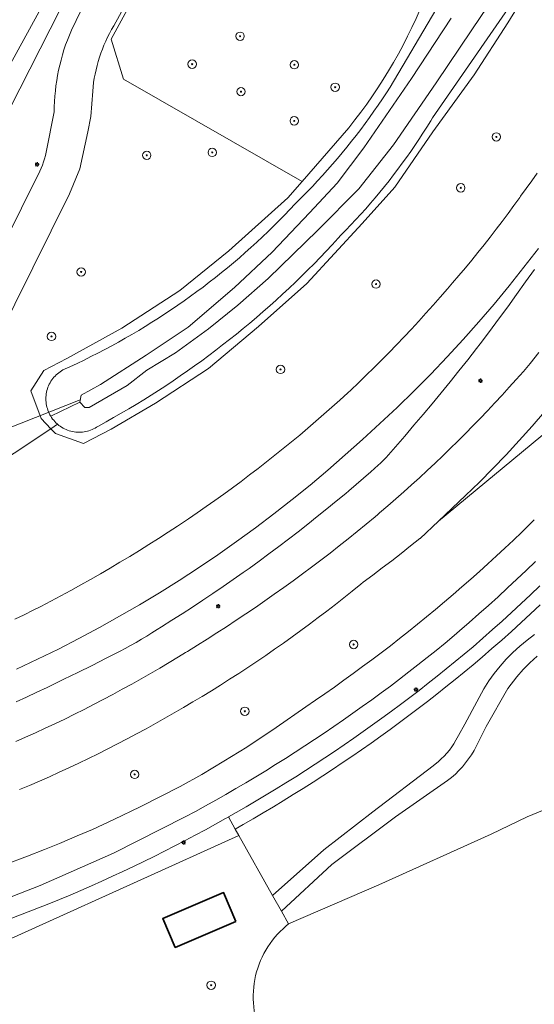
# Model space of a CAD drawing. Header units: metres. Extents: x 152610 to 160096, y 456114 to 462495.
# Tile 173 of 256: x 156664 to 156713, y 459482 to 459576. Entities that reach past the tile are written whole.
import ezdxf

# ---------------------------------------------------------------- set-up
doc = ezdxf.new("R2010")
doc.units = ezdxf.units.M
doc.header["$LTSCALE"] = 0.5
doc.layers.get('0').update_dxf_attribs({"linetype": 'CONTINUOUS'})
for name, color, linetype, lineweight in [('B-PV-GK-BESCHOEIING-G', 251, 'GK-BESCHOEIING-SO', 18), ('B-PV-GR-BEPLANTING_CULTUUR_HEESTERS-GV', 251, 'CONTINUOUS', 18), ('B-PV-GR-BOOM-S', 251, 'CONTINUOUS', 25), ('B-PV-GR-HAAG-GV', 251, 'CONTINUOUS', 13), ('B-PV-IE-MEUBILAIR-S', 251, 'CONTINUOUS', 25), ('B-PV-IE-TERREINAFSCHEIDING_KUNSTMATIG_HEKWERK-G', 251, 'IE-TERREINAFSCHEIDING_KUNSTMATIG-SO', 18), ('B-PV-KW-KUNSTWERK_DUIKER-G', 251, 'CONTINUOUS', 18), ('B-PV-OG-BEBOUWING-GV', 6, 'CONTINUOUS', 35), ('B-PV-OG-TERREIN_BEGROEID-GV', 251, 'CONTINUOUS', 18), ('B-PV-OG-TERREIN_OEVER-GV', 251, 'CONTINUOUS', 18), ('B-PV-OG-WATER_SLOOT-GV', 251, 'CONTINUOUS', 18), ('B-PV-OG-WEG-GV', 251, 'CONTINUOUS', 18), ('B-PV-VH-GESLOTENVERHARDING_ASFALT-GV', 251, 'CONTINUOUS', 18), ('B-PV-VH-ONVERHARD_ZAND-GV', 251, 'CONTINUOUS', 18), ('B-PV-VH-OPENVERHARDING_TEGEL-GV', 251, 'CONTINUOUS', 18)]:
    doc.layers.add(name, color=color, linetype=linetype, lineweight=lineweight)
doc.styles.add('NLCS-ISO', font='NLCS-ISO.ttf')
doc.linetypes.add('GK-BESCHOEIING-SO', pattern='A,18,-3,[1,NLCS.SHX,S=0.6,R=0,X=0,Y=0],-3', length=24)
doc.linetypes.add('IE-TERREINAFSCHEIDING_KUNSTMATIG-SO', pattern='A,4,[82,NLCS.SHX,S=0.75,R=90,X=0,Y=0],4,-2', length=10)

# ---------------------------------------------------------------- blocks, each defined once
blk = doc.blocks.new('SIE-MEUBILAIR_PAAL_LICHTMAST-SO')
for points in [[(-0.62, 0), (-1, 0)], [(-0.71, 0.71), (-0.44, 0.44)], [(0, 1), (0, 0.62)], [(0.44, 0.44), (0.71, 0.71)], [(1, 0), (0.62, 0)], [(-0.71, -0.71), (-0.44, -0.44)], [(0, -0.62), (0, -1)], [(0.44, -0.44), (0.71, -0.71)]]:
    blk.add_lwpolyline(points)
blk.add_circle((0, 0), 0.5)
blk = doc.blocks.new('SGR-BOOM_GBKN-SO')
at = {"linetype": 'ByBlock', "lineweight": 18}
h = blk.add_hatch(color=0, dxfattribs=at)
h.dxf.hatch_style = 1
edge = h.paths.add_edge_path()
edge.add_arc((0, 0), 0.25, 0, 360)
at = {"color": 0, "linetype": 'ByBlock', "lineweight": 18}
for radius in [2, 0.25]:
    blk.add_circle((0, 0), radius, dxfattribs=at)
at = {"color": 0, "linetype": 'ByBlock', "lineweight": 18, "style": 'NLCS-ISO'}
blk.add_attdef('SOORT', (2.5, 0), '', height=1.5, dxfattribs=at)

msp = doc.modelspace()

# ---------------------------------------------------------------- linework, layer by layer
at = {"layer": 'B-PV-GK-BESCHOEIING-G', "flags": 128}
msp.add_lwpolyline([(156888.276, 459480.51), (156878.931, 459484.611), (156862.363, 459491.874), (156861.428, 459493.841), (156860.384, 459495.48), (156859.012, 459497.364), (156858.216, 459498.211), (156857.229, 459499.138), (156856.27, 459499.765), (156855.775, 459500), (156845.894, 459504.253), (156817.992, 459515.349), (156815.555, 459516.216), (156815.377, 459516.251), (156815.07, 459516.299), (156814.761, 459516.331), (156814.45, 459516.347), (156814.139, 459516.347), (156813.828, 459516.331), (156813.518, 459516.3), (156813.211, 459516.252), (156812.906, 459516.189), (156812.605, 459516.11), (156812.309, 459516.015), (156812.018, 459515.906), (156811.732, 459515.782), (156811.454, 459515.643), (156811.183, 459515.49), (156810.92, 459515.324), (156810.666, 459515.144), (156810.422, 459514.951), (156810.188, 459514.747), (156809.964, 459514.53), (156803.199, 459500), (156799.554, 459492.178), (156796.588, 459485.687), (156782.191, 459477.527), (156781.147, 459479.439), (156761.395, 459468.476), (156762.439, 459466.618), (156755.5, 459462.744), (156742.579, 459455.298), (156740.051, 459459.861), (156726.61, 459452.496), (156729.22, 459447.743), (156720.752, 459443.044), (156715.536, 459439.229), (156714.58, 459438.542), (156714.323, 459438.398), (156714.058, 459438.267), (156713.786, 459438.151), (156713.509, 459438.05), (156713.226, 459437.964), (156712.94, 459437.894), (156712.649, 459437.839), (156712.357, 459437.8), (156712.062, 459437.777), (156711.767, 459437.769), (156711.472, 459437.778), (156711.178, 459437.803), (156710.885, 459437.843), (156710.595, 459437.899), (156710.309, 459437.971), (156710.027, 459438.058), (156709.75, 459438.161), (156709.478, 459438.278), (156709.214, 459438.41), (156708.957, 459438.556), (156708.709, 459438.715), (156708.469, 459438.888), (156708.24, 459439.073), (156708.02, 459439.271), (156707.812, 459439.48), (156707.615, 459439.7), (156707.43, 459439.93), (156707.259, 459440.17), (156707.19, 459440.275), (156700.828, 459453.357), (156695.962, 459462.755), (156686.865, 459480.077), (156686.753, 459480.435), (156686.656, 459480.797), (156686.575, 459481.163), (156686.51, 459481.533), (156686.46, 459481.904), (156686.427, 459482.278), (156686.409, 459482.652), (156686.407, 459483.027), (156686.422, 459483.402), (156686.452, 459483.776), (156686.498, 459484.148), (156686.56, 459484.518), (156686.638, 459484.885), (156686.731, 459485.248), (156686.84, 459485.607), (156686.964, 459485.961), (156687.103, 459486.309), (156687.256, 459486.651), (156687.424, 459486.986), (156687.606, 459487.314), (156687.803, 459487.634), (156688.012, 459487.945), (156688.235, 459488.246), (156688.47, 459488.538), (156688.717, 459488.82), (156688.976, 459489.091), (156689.247, 459489.35), (156689.528, 459489.598), (156689.779, 459489.802), (156698.387, 459493.543), (156709.099, 459498.357), (156712.521, 459500), (156721.39, 459503.658), (156722.47, 459504.374), (156736.56, 459515.155), (156760.691, 459532.7), (156774.561, 459542.718), (156776.281, 459543.288), (156777.707, 459543.513), (156780.077, 459543.331), (156781.502, 459542.884), (156781.527, 459542.879), (156781.831, 459542.809), (156782.134, 459542.731), (156782.434, 459542.645), (156782.732, 459542.552), (156783.028, 459542.451), (156783.321, 459542.342), (156783.611, 459542.226), (156877.333, 459505.092), (156883.582, 459502.616), (156885.438, 459501.88), (156890.814, 459500), (156898.725, 459496.942), (156900.596, 459492.624), (156904.741, 459491.125), (156918.71, 459485.788), (156926.554, 459482.88), (156930.771, 459473.924), (156931.325, 459473.718), (156978.773, 459452.395), (156980.241, 459451.759), (156976.047, 459441.998), (156955.671, 459451.168), (156928.955, 459462.602), (156917.556, 459467.691), (156912.805, 459469.766), (156898.969, 459475.632), (156893.61, 459478.136)], close=True, dxfattribs=at)
at = {"layer": 'B-PV-GR-BEPLANTING_CULTUUR_HEESTERS-GV', "flags": 128}
for points in [[(156703.046, 459578.684), (156695.342, 459582.796), (156691.682, 459584.806), (156685.718, 459588.068), (156685.218, 459587.294), (156685.066, 459587.377), (156683.197, 459584.856), (156679.097, 459585.53), (156672.851, 459574.088), (156674.033, 459570.276)], [(156674.033, 459570.276), (156691.056, 459560.532), (156695.51, 459565.653)]]:
    msp.add_lwpolyline(points, dxfattribs=at)
at = {"layer": 'B-PV-GR-BEPLANTING_CULTUUR_HEESTERS-GV'}
msp.add_lwpolyline([(156695.51, 459565.653, 0.0764), (156703.046, 459578.684)], format="xyb", dxfattribs=at)
at = {"layer": 'B-PV-GR-HAAG-GV', "flags": 128}
msp.add_lwpolyline([(156713.744, 459522.003), (156712.849, 459521.159), (156711.949, 459520.321), (156711.044, 459519.488), (156710.133, 459518.662), (156709.217, 459517.842), (156708.296, 459517.027), (156707.369, 459516.219), (156706.523, 459515.51), (156705.672, 459514.807), (156704.815, 459514.111), (156703.954, 459513.42), (156703.087, 459512.736), (156702.216, 459512.058), (156701.34, 459511.387), (156700.459, 459510.722), (156699.573, 459510.063), (156698.682, 459509.411), (156697.787, 459508.765), (156696.887, 459508.125), (156695.983, 459507.492), (156695.073, 459506.866), (156694.16, 459506.247), (156693.242, 459505.634), (156692.319, 459505.027), (156691.392, 459504.428), (156690.461, 459503.835), (156689.525, 459503.249), (156688.586, 459502.67), (156687.642, 459502.097), (156686.694, 459501.531), (156685.742, 459500.973), (156684.786, 459500.421), (156684.046, 459500), (156684.694, 459498.847), (156685.444, 459499.273), (156686.407, 459499.83), (156687.368, 459500.393), (156688.324, 459500.964), (156689.276, 459501.542), (156690.223, 459502.125), (156691.167, 459502.717), (156692.106, 459503.315), (156693.041, 459503.919), (156693.973, 459504.531), (156694.898, 459505.15), (156695.819, 459505.774), (156696.737, 459506.405), (156697.65, 459507.044), (156698.557, 459507.69), (156699.46, 459508.341), (156700.358, 459508.999), (156701.252, 459509.663), (156702.141, 459510.334), (156703.024, 459511.011), (156703.903, 459511.695), (156704.778, 459512.385), (156705.646, 459513.082), (156706.51, 459513.784), (156707.369, 459514.493), (156708.228, 459515.213), (156709.169, 459516.033), (156710.096, 459516.854), (156711.018, 459517.679), (156711.936, 459518.511), (156712.848, 459519.35), (156713.753, 459520.194)], dxfattribs=at)
at = {"layer": 'B-PV-IE-TERREINAFSCHEIDING_KUNSTMATIG_HEKWERK-G', "flags": 128}
msp.add_lwpolyline([(156679.097, 459585.53), (156672.851, 459574.088), (156674.033, 459570.276)], dxfattribs=at)
at = {"layer": 'B-PV-KW-KUNSTWERK_DUIKER-G', "flags": 128}
msp.add_lwpolyline([(156637.48, 459526.938), (156669.922, 459539.741)], dxfattribs=at)
at = {"layer": 'B-PV-OG-BEBOUWING-GV', "flags": 128}
msp.add_lwpolyline([(156684.759, 459490.043), (156683.582, 459492.802), (156677.787, 459490.33), (156678.965, 459487.57)], close=True, dxfattribs=at)
at = {"layer": 'B-PV-OG-TERREIN_BEGROEID-GV', "flags": 128}
for points in [[(156673.831, 459588.39), (156662.201, 459565.555)], [(156653.198, 459527.756), (156667.118, 459536.982), (156666.203, 459537.961), (156665.207, 459540.581), (156666.448, 459542.534), (156668.626, 459543.681), (156673.88, 459546.576), (156679.394, 459550.14), (156684.069, 459553.915), (156689.699, 459558.973), (156691.056, 459560.532), (156674.033, 459570.276), (156672.851, 459574.088), (156679.097, 459585.53), (156678.698, 459585.596), (156673.104, 459575.359)], [(156712.767, 459579.077), (156710.67, 459575.635), (156707.464, 459570.695), (156703.539, 459565.253), (156699.909, 459559.999), (156696.792, 459556.541), (156691.526, 459550.807), (156686.924, 459546.715), (156682.158, 459542.726), (156677.105, 459539.424), (156672.862, 459536.951), (156670.211, 459535.58), (156667.554, 459536.516), (156667.118, 459536.982), (156653.198, 459527.756)], [(156712.7, 459579.941), (156703.51, 459566.599), (156703.327, 459566.3), (156702.959, 459565.71), (156702.585, 459565.125), (156702.204, 459564.545), (156701.816, 459563.968), (156701.422, 459563.396), (156701.021, 459562.829), (156700.613, 459562.267), (156700.199, 459561.709), (156699.779, 459561.156), (156699.352, 459560.608), (156698.919, 459560.064), (156698.48, 459559.526), (156698.035, 459558.993), (156697.584, 459558.465), (156697.126, 459557.942), (156696.663, 459557.425), (156696.193, 459556.913), (156695.718, 459556.407), (156695.237, 459555.905), (156694.75, 459555.41), (156694.49, 459555.123), (156693.926, 459554.51), (156693.357, 459553.902), (156692.781, 459553.299), (156692.2, 459552.703), (156691.614, 459552.111), (156691.021, 459551.526), (156690.423, 459550.946), (156689.82, 459550.372), (156689.211, 459549.804), (156688.596, 459549.241), (156687.976, 459548.685), (156687.351, 459548.135), (156686.721, 459547.59), (156686.085, 459547.052), (156685.444, 459546.52), (156684.799, 459545.994), (156684.148, 459545.474), (156683.492, 459544.96), (156682.831, 459544.453), (156682.166, 459543.952), (156681.495, 459543.458), (156680.82, 459542.97), (156680.141, 459542.488), (156679.456, 459542.014), (156678.767, 459541.545), (156678.074, 459541.084), (156677.376, 459540.628), (156676.674, 459540.18), (156675.968, 459539.739), (156675.257, 459539.304), (156674.543, 459538.876), (156673.824, 459538.455), (156673.101, 459538.041), (156672.375, 459537.634), (156671.644, 459537.234), (156671.602, 459537.204), (156671.468, 459537.118), (156671.33, 459537.038), (156671.189, 459536.965), (156671.044, 459536.899), (156670.896, 459536.841), (156670.745, 459536.79), (156670.592, 459536.747), (156670.437, 459536.712), (156670.28, 459536.684), (156670.122, 459536.664), (156669.963, 459536.653), (156669.804, 459536.649), (156669.645, 459536.653), (156669.487, 459536.666), (156669.329, 459536.686), (156669.172, 459536.714), (156669.017, 459536.75), (156668.864, 459536.794), (156668.714, 459536.845), (156668.566, 459536.904), (156668.421, 459536.97), (156668.28, 459537.043), (156668.142, 459537.124), (156668.009, 459537.211), (156667.881, 459537.305), (156667.757, 459537.405), (156667.118, 459536.982), (156667.554, 459536.516), (156670.211, 459535.58), (156672.862, 459536.951), (156677.105, 459539.424), (156682.158, 459542.726), (156686.924, 459546.715), (156691.526, 459550.807), (156696.792, 459556.541), (156699.909, 459559.999), (156703.539, 459565.253), (156707.464, 459570.695), (156710.67, 459575.635), (156712.767, 459579.077)], [(156669.071, 459574.94), (156670.396, 459577.658)], [(156667.118, 459536.982), (156667.757, 459537.405), (156667.715, 459537.441), (156667.598, 459537.549), (156667.487, 459537.663), (156667.382, 459537.783), (156667.282, 459537.907), (156667.19, 459538.037), (156667.103, 459538.17), (156667.074, 459538.222), (156667.024, 459538.308), (156666.951, 459538.45), (156666.886, 459538.596), (156666.828, 459538.744), (156666.778, 459538.895), (156666.736, 459539.048), (156666.701, 459539.204), (156666.674, 459539.361), (156666.655, 459539.519), (156666.643, 459539.678), (156666.64, 459539.837), (156666.645, 459539.996), (156666.658, 459540.155), (156666.679, 459540.313), (156666.707, 459540.469), (156666.744, 459540.624), (156666.788, 459540.777), (156666.84, 459540.928), (156666.899, 459541.076), (156666.966, 459541.22), (156667.04, 459541.361), (156667.121, 459541.498), (156667.208, 459541.631), (156667.303, 459541.76), (156667.403, 459541.883), (156667.51, 459542.001), (156667.622, 459542.114), (156667.74, 459542.221), (156667.863, 459542.322), (156667.991, 459542.417), (156668.124, 459542.505), (156668.261, 459542.586), (156668.936, 459542.892), (156669.607, 459543.205), (156670.275, 459543.526), (156670.939, 459543.853), (156671.6, 459544.188), (156672.257, 459544.53), (156672.911, 459544.879), (156673.56, 459545.235), (156674.206, 459545.598), (156674.848, 459545.968), (156675.486, 459546.345), (156676.119, 459546.729), (156676.749, 459547.119), (156677.374, 459547.516), (156677.995, 459547.92), (156678.611, 459548.331), (156679.223, 459548.749), (156679.831, 459549.173), (156680.434, 459549.603), (156681.032, 459550.04), (156681.625, 459550.484), (156682.214, 459550.933), (156682.798, 459551.389), (156683.376, 459551.852), (156683.95, 459552.321), (156684.519, 459552.795), (156685.082, 459553.276), (156685.64, 459553.763), (156686.193, 459554.256), (156686.741, 459554.755), (156687.283, 459555.26), (156687.82, 459555.771), (156688.351, 459556.287), (156688.876, 459556.809), (156689.396, 459557.337), (156689.91, 459557.87), (156690.419, 459558.409), (156690.55, 459558.55), (156691.055, 459559.052), (156691.554, 459559.56), (156692.048, 459560.073), (156692.536, 459560.591), (156693.017, 459561.116), (156693.494, 459561.645), (156693.964, 459562.18), (156694.427, 459562.72), (156694.885, 459563.265), (156695.337, 459563.816), (156695.783, 459564.371), (156696.222, 459564.932), (156696.655, 459565.497), (156697.081, 459566.067), (156697.501, 459566.642), (156697.915, 459567.222), (156698.322, 459567.806), (156698.723, 459568.394), (156699.117, 459568.988), (156699.469, 459569.531), (156703.829, 459576.903)], [(156671.101, 459569.142), (156670.918, 459566.719), (156670.643, 459565.272), (156669.864, 459561.734), (156668.894, 459559.358), (156653.198, 459527.756)], [(156666.662, 459563.317), (156667.438, 459567.16)], [(156695.51, 459565.653), (156691.056, 459560.532), (156689.699, 459558.973), (156684.069, 459553.915), (156679.394, 459550.14), (156673.88, 459546.576), (156668.626, 459543.681), (156666.448, 459542.534), (156665.207, 459540.581), (156666.203, 459537.961), (156667.118, 459536.982)], [(156663.694, 459518.83), (156664.566, 459519.257), (156665.435, 459519.692), (156666.15, 459520.056), (156667.107, 459520.557), (156668.061, 459521.066), (156669.011, 459521.581), (156669.957, 459522.104), (156670.899, 459522.633), (156671.837, 459523.17), (156672.771, 459523.713), (156673.701, 459524.264), (156674.628, 459524.821), (156675.549, 459525.385), (156676.467, 459525.956), (156677.38, 459526.534), (156678.29, 459527.118), (156679.194, 459527.709), (156679.378, 459527.83), (156680.23, 459528.401), (156681.077, 459528.978), (156681.919, 459529.562), (156682.757, 459530.153), (156683.591, 459530.75), (156684.419, 459531.354), (156685.243, 459531.964), (156686.062, 459532.58), (156686.876, 459533.203), (156687.683, 459533.83), (156688.479, 459534.459), (156689.27, 459535.094), (156690.056, 459535.735), (156690.837, 459536.382), (156691.613, 459537.036), (156692.384, 459537.695), (156693.15, 459538.361), (156693.91, 459539.033), (156694.665, 459539.71), (156695.415, 459540.394), (156695.701, 459540.658), (156696.444, 459541.366), (156697.181, 459542.079), (156697.913, 459542.799), (156698.639, 459543.523), (156699.359, 459544.254), (156700.074, 459544.99), (156700.783, 459545.732), (156701.486, 459546.479), (156702.183, 459547.232), (156702.875, 459547.99), (156703.56, 459548.753), (156704.24, 459549.522), (156704.913, 459550.296), (156705.41, 459550.875), (156706.023, 459551.59), (156706.63, 459552.31), (156707.231, 459553.034), (156707.825, 459553.764), (156708.413, 459554.5), (156708.995, 459555.24), (156709.571, 459555.985), (156710.14, 459556.734), (156710.703, 459557.489), (156711.26, 459558.249), (156711.81, 459559.013), (156711.9, 459559.139), (156712.432, 459559.868), (156712.957, 459560.602), (156713.476, 459561.34)], [(156647.007, 459523.245), (156651.061, 459531.303), (156665.783, 459560.934)], [(156714.744, 459537), (156704.069, 459528.187), (156702.308, 459526.535), (156702.294, 459526.524), (156701.404, 459525.814), (156700.509, 459525.11), (156699.61, 459524.413), (156698.705, 459523.722), (156697.795, 459523.037), (156696.881, 459522.359), (156696.651, 459522.17), (156695.852, 459521.522), (156695.047, 459520.879), (156694.238, 459520.243), (156693.424, 459519.614), (156692.606, 459518.99), (156691.782, 459518.374), (156690.953, 459517.763), (156690.12, 459517.159), (156689.282, 459516.561), (156688.44, 459515.97), (156687.593, 459515.386), (156686.741, 459514.808), (156685.885, 459514.237), (156685.025, 459513.672), (156684.16, 459513.114), (156683.291, 459512.563), (156682.418, 459512.019), (156681.54, 459511.481), (156680.658, 459510.951), (156679.773, 459510.427), (156678.883, 459509.91), (156677.989, 459509.4), (156677.091, 459508.897), (156676.189, 459508.401), (156675.284, 459507.912), (156674.375, 459507.43), (156673.462, 459506.955), (156672.545, 459506.487), (156671.625, 459506.027), (156670.701, 459505.573), (156669.774, 459505.127), (156668.843, 459504.688), (156667.909, 459504.256), (156666.971, 459503.832), (156666.03, 459503.414), (156665.087, 459503.005), (156664.139, 459502.602)], [(156662.69, 459495.435), (156664.902, 459496.274), (156666.502, 459496.893), (156667.927, 459497.483), (156669.606, 459498.187), (156671.096, 459498.812), (156673.122, 459499.743), (156675.615, 459500.959), (156679.43, 459502.911), (156681.495, 459504.047), (156683.606, 459505.312), (156685.794, 459506.655), (156688.587, 459508.508), (156691.425, 459510.496), (156692.339, 459511.116), (156693.248, 459511.743), (156694.152, 459512.377), (156695.052, 459513.017), (156695.947, 459513.664), (156696.837, 459514.317), (156697.723, 459514.977), (156698.604, 459515.642), (156699.48, 459516.315), (156700.351, 459516.993), (156701.217, 459517.678), (156702.078, 459518.37), (156702.935, 459519.067), (156703.786, 459519.771), (156704.632, 459520.48), (156705.472, 459521.196), (156706.308, 459521.918), (156707.138, 459522.646), (156707.963, 459523.38), (156708.783, 459524.12), (156709.597, 459524.866), (156710.406, 459525.617), (156711.21, 459526.375), (156712.008, 459527.138), (156712.8, 459527.907), (156713.205, 459528.305)], [(156713.753, 459520.194), (156712.848, 459519.35), (156711.936, 459518.511), (156711.018, 459517.679), (156710.096, 459516.854), (156709.169, 459516.033), (156708.228, 459515.213), (156707.369, 459514.493), (156706.51, 459513.784), (156705.646, 459513.082), (156704.778, 459512.385), (156703.903, 459511.695), (156703.024, 459511.011), (156702.141, 459510.334), (156701.252, 459509.663), (156700.358, 459508.999), (156699.46, 459508.341), (156698.557, 459507.69), (156697.65, 459507.044), (156696.737, 459506.405), (156695.819, 459505.774), (156694.898, 459505.15), (156693.973, 459504.531), (156693.041, 459503.919), (156692.106, 459503.315), (156691.167, 459502.717), (156690.223, 459502.125), (156689.276, 459501.542), (156688.324, 459500.964), (156687.368, 459500.393), (156686.407, 459499.83), (156685.444, 459499.273), (156684.694, 459498.847), (156685.033, 459498.244), (156688.255, 459492.514), (156693.147, 459496.874), (156697.813, 459500.483), (156703.576, 459504.885), (156704.056, 459505.29), (156704.338, 459505.537), (156704.608, 459505.8), (156704.864, 459506.076), (156705.105, 459506.365), (156705.331, 459506.667), (156705.541, 459506.98), (156705.733, 459507.303), (156705.973, 459507.756), (156706.593, 459508.839), (156707.709, 459510.978), (156708.381, 459512.2), (156708.862, 459512.951), (156709.382, 459513.676), (156709.939, 459514.373), (156710.532, 459515.04), (156711.159, 459515.674), (156711.819, 459516.276), (156712.509, 459516.841), (156713.227, 459517.37)], [(156713.466, 459515.316), (156712.791, 459514.695), (156712.15, 459514.038), (156711.544, 459513.35), (156710.694, 459512.244), (156708.611, 459508.609), (156707.679, 459506.761), (156707.455, 459506.337), (156707.209, 459505.924), (156706.942, 459505.526), (156706.654, 459505.141), (156706.347, 459504.773), (156706.021, 459504.421), (156705.677, 459504.086), (156705.316, 459503.77), (156704.922, 459503.461), (156699.967, 459500.009), (156693.892, 459495.456), (156689.095, 459491.019), (156689.779, 459489.802), (156698.387, 459493.543), (156709.099, 459498.357), (156712.521, 459500), (156721.39, 459503.658)], [(156655.926, 459485.086), (156685.033, 459498.244), (156684.694, 459498.847), (156684.046, 459500), (156684.035, 459499.994), (156683.777, 459499.849), (156682.815, 459499.313), (156681.848, 459498.784), (156680.878, 459498.262), (156679.903, 459497.747), (156678.925, 459497.24), (156677.944, 459496.739), (156676.959, 459496.246), (156675.97, 459495.759), (156674.978, 459495.28), (156673.982, 459494.808), (156672.983, 459494.344), (156671.981, 459493.886), (156670.975, 459493.436), (156669.966, 459492.993), (156668.954, 459492.558), (156667.938, 459492.13), (156666.92, 459491.709), (156659.82, 459488.98)]]:
    msp.add_lwpolyline(points, dxfattribs=at)
at = {"layer": 'B-PV-OG-TERREIN_BEGROEID-GV'}
for points in [[(156703.046, 459578.684, -0.0764), (156695.51, 459565.653)], [(156673.104, 459575.359, 0.114069), (156671.101, 459569.142)], [(156667.438, 459567.16, -0.10399), (156669.071, 459574.94)], [(156665.783, 459560.934, 0.071748), (156666.662, 459563.317)]]:
    msp.add_lwpolyline(points, format="xyb", dxfattribs=at)
at = {"layer": 'B-PV-OG-TERREIN_OEVER-GV', "flags": 128}
for points in [[(156662.201, 459565.555), (156673.831, 459588.39)], [(156671.075, 459586.037), (156656.692, 459559.799)], [(156709.503, 459578.345), (156707.255, 459574.981), (156703.837, 459569.93), (156699.794, 459564.037), (156696.486, 459559.832), (156692.554, 459555.903), (156687.826, 459551.285), (156684.942, 459548.742), (156682.135, 459546.493), (156678.998, 459544.224), (156676.269, 459542.566), (156674.391, 459541.102), (156670.758, 459539.018), (156670.35, 459539.019), (156669.883, 459539.502), (156667.103, 459538.17), (156667.19, 459538.037), (156667.282, 459537.907), (156667.382, 459537.783), (156667.487, 459537.663), (156667.598, 459537.549), (156667.715, 459537.441), (156667.757, 459537.405), (156667.881, 459537.305), (156668.009, 459537.211), (156668.142, 459537.124), (156668.28, 459537.043), (156668.421, 459536.97), (156668.566, 459536.904), (156668.714, 459536.845), (156668.864, 459536.794), (156669.017, 459536.75), (156669.172, 459536.714), (156669.329, 459536.686), (156669.487, 459536.666), (156669.645, 459536.653), (156669.804, 459536.649), (156669.963, 459536.653), (156670.122, 459536.664), (156670.28, 459536.684), (156670.437, 459536.712), (156670.592, 459536.747), (156670.745, 459536.79), (156670.896, 459536.841), (156671.044, 459536.899), (156671.189, 459536.965), (156671.33, 459537.038), (156671.468, 459537.118), (156671.602, 459537.204), (156671.644, 459537.234), (156672.375, 459537.634), (156673.101, 459538.041), (156673.824, 459538.455), (156674.543, 459538.876), (156675.257, 459539.304), (156675.968, 459539.739), (156676.674, 459540.18), (156677.376, 459540.628), (156678.074, 459541.084), (156678.767, 459541.545), (156679.456, 459542.014), (156680.141, 459542.488), (156680.82, 459542.97), (156681.495, 459543.458), (156682.166, 459543.952), (156682.831, 459544.453), (156683.492, 459544.96), (156684.148, 459545.474), (156684.799, 459545.994), (156685.444, 459546.52), (156686.085, 459547.052), (156686.721, 459547.59), (156687.351, 459548.135), (156687.976, 459548.685), (156688.596, 459549.241), (156689.211, 459549.804), (156689.82, 459550.372), (156690.423, 459550.946), (156691.021, 459551.526), (156691.614, 459552.111), (156692.2, 459552.703), (156692.781, 459553.299), (156693.357, 459553.902), (156693.926, 459554.51), (156694.49, 459555.123), (156694.75, 459555.41), (156695.237, 459555.905), (156695.718, 459556.407), (156696.193, 459556.913), (156696.663, 459557.425), (156697.126, 459557.942), (156697.584, 459558.465), (156698.035, 459558.993), (156698.48, 459559.526), (156698.919, 459560.064), (156699.352, 459560.608), (156699.779, 459561.156), (156700.199, 459561.709), (156700.613, 459562.267), (156701.021, 459562.829), (156701.422, 459563.396), (156701.816, 459563.968), (156702.204, 459564.545), (156702.585, 459565.125), (156702.959, 459565.71), (156703.327, 459566.3), (156703.51, 459566.599), (156712.7, 459579.941)], [(156703.829, 459576.903), (156699.469, 459569.531), (156699.117, 459568.988), (156698.723, 459568.394), (156698.322, 459567.806), (156697.915, 459567.222), (156697.501, 459566.642), (156697.081, 459566.067), (156696.655, 459565.497), (156696.222, 459564.932), (156695.783, 459564.371), (156695.337, 459563.816), (156694.885, 459563.265), (156694.427, 459562.72), (156693.964, 459562.18), (156693.494, 459561.645), (156693.017, 459561.116), (156692.536, 459560.591), (156692.048, 459560.073), (156691.554, 459559.56), (156691.055, 459559.052), (156690.55, 459558.55), (156690.419, 459558.409), (156689.91, 459557.87), (156689.396, 459557.337), (156688.876, 459556.809), (156688.351, 459556.287), (156687.82, 459555.771), (156687.283, 459555.26), (156686.741, 459554.755), (156686.193, 459554.256), (156685.64, 459553.763), (156685.082, 459553.276), (156684.519, 459552.795), (156683.95, 459552.321), (156683.376, 459551.852), (156682.798, 459551.389), (156682.214, 459550.933), (156681.625, 459550.484), (156681.032, 459550.04), (156680.434, 459549.603), (156679.831, 459549.173), (156679.223, 459548.749), (156678.611, 459548.331), (156677.995, 459547.92), (156677.374, 459547.516), (156676.749, 459547.119), (156676.119, 459546.729), (156675.486, 459546.345), (156674.848, 459545.968), (156674.206, 459545.598), (156673.56, 459545.235), (156672.911, 459544.879), (156672.257, 459544.53), (156671.6, 459544.188), (156670.939, 459543.853), (156670.275, 459543.526), (156669.607, 459543.205), (156668.936, 459542.892), (156668.261, 459542.586), (156668.124, 459542.505), (156667.991, 459542.417), (156667.863, 459542.322), (156667.74, 459542.221), (156667.622, 459542.114), (156667.51, 459542.001), (156667.403, 459541.883), (156667.303, 459541.76), (156667.208, 459541.631), (156667.121, 459541.498), (156667.04, 459541.361), (156666.966, 459541.22), (156666.899, 459541.076), (156666.84, 459540.928), (156666.788, 459540.777), (156666.744, 459540.624), (156666.707, 459540.469), (156666.679, 459540.313), (156666.658, 459540.155), (156666.645, 459539.996), (156666.64, 459539.837), (156666.643, 459539.678), (156666.655, 459539.519), (156666.674, 459539.361), (156666.701, 459539.204), (156666.736, 459539.048), (156666.778, 459538.895), (156666.828, 459538.744), (156666.886, 459538.596), (156666.951, 459538.45), (156667.024, 459538.308), (156667.074, 459538.222), (156667.103, 459538.17), (156669.883, 459539.502), (156669.996, 459540.194), (156671.847, 459541.208), (156676.195, 459543.992), (156680.205, 459546.647), (156684.623, 459550.425), (156688.215, 459553.804), (156691.776, 459557.543), (156694.417, 459560.36), (156696.965, 459563.747), (156701.509, 459570.35), (156705.272, 459576.098)]]:
    msp.add_lwpolyline(points, dxfattribs=at)
at = {"layer": 'B-PV-OG-WATER_SLOOT-GV', "flags": 128}
for points in [[(156656.692, 459559.799), (156671.075, 459586.037)], [(156705.272, 459576.098), (156701.509, 459570.35), (156696.965, 459563.747), (156694.417, 459560.36), (156691.776, 459557.543), (156688.215, 459553.804), (156684.623, 459550.425), (156680.205, 459546.647), (156676.195, 459543.992), (156671.847, 459541.208), (156669.996, 459540.194), (156669.883, 459539.502), (156670.35, 459539.019), (156670.758, 459539.018), (156674.391, 459541.102), (156676.269, 459542.566), (156678.998, 459544.224), (156682.135, 459546.493), (156684.942, 459548.742), (156687.826, 459551.285), (156692.554, 459555.903), (156696.486, 459559.832), (156699.794, 459564.037), (156703.837, 459569.93), (156707.255, 459574.981), (156709.503, 459578.345)], [(156721.39, 459503.658), (156712.521, 459500), (156709.099, 459498.357), (156698.387, 459493.543), (156689.779, 459489.802), (156689.528, 459489.598), (156689.247, 459489.35), (156688.976, 459489.091), (156688.717, 459488.82), (156688.47, 459488.538), (156688.234, 459488.246), (156688.012, 459487.944), (156687.802, 459487.633), (156687.606, 459487.314), (156687.424, 459486.986), (156687.256, 459486.651), (156687.103, 459486.309), (156686.964, 459485.961), (156686.84, 459485.607), (156686.731, 459485.248), (156686.638, 459484.885), (156686.56, 459484.518), (156686.498, 459484.148), (156686.452, 459483.776), (156686.422, 459483.402), (156686.407, 459483.027), (156686.409, 459482.652), (156686.427, 459482.278), (156686.46, 459481.904)]]:
    msp.add_lwpolyline(points, dxfattribs=at)
at = {"layer": 'B-PV-OG-WEG-GV', "flags": 128}
for points in [[(156713.212, 459552.164), (156712.369, 459550.972), (156711.519, 459549.784), (156710.663, 459548.602), (156709.801, 459547.424), (156708.932, 459546.251), (156708.057, 459545.082), (156707.691, 459544.613), (156706.857, 459543.554), (156706.017, 459542.501), (156705.171, 459541.452), (156704.318, 459540.408), (156703.46, 459539.37), (156702.595, 459538.337), (156701.724, 459537.308), (156700.847, 459536.285), (156699.964, 459535.267), (156699.075, 459534.255), (156698.55, 459533.714), (156698.32, 459533.506), (156697.625, 459532.885), (156696.925, 459532.269), (156696.22, 459531.659), (156695.509, 459531.056), (156695.222, 459530.816), (156694.325, 459530.074), (156693.423, 459529.338), (156692.516, 459528.608), (156691.603, 459527.884), (156690.686, 459527.167), (156689.764, 459526.456), (156688.837, 459525.751), (156687.906, 459525.053), (156686.969, 459524.361), (156686.028, 459523.676), (156685.456, 459523.273), (156684.496, 459522.605), (156683.531, 459521.943), (156682.561, 459521.288), (156681.587, 459520.639), (156680.609, 459519.997), (156679.626, 459519.361), (156678.639, 459518.733), (156677.648, 459518.111), (156677.253, 459517.852), (156676.755, 459517.535), (156676.252, 459517.224), (156675.746, 459516.92), (156675.235, 459516.623), (156674.72, 459516.333), (156674.202, 459516.05), (156673.709, 459515.795), (156672.376, 459515.114), (156671.04, 459514.44), (156669.699, 459513.773), (156668.356, 459513.113), (156667.009, 459512.46), (156666.767, 459512.343), (156665.786, 459511.873), (156664.802, 459511.41), (156663.813, 459510.955)], [(156674.82, 459512.653), (156675.718, 459513.156), (156676.611, 459513.666), (156677.501, 459514.183), (156678.386, 459514.706), (156679.267, 459515.237), (156679.953, 459515.656), (156680.143, 459515.775), (156681.08, 459516.353), (156682.012, 459516.937), (156682.94, 459517.528), (156683.864, 459518.126), (156684.784, 459518.731), (156685.699, 459519.342), (156686.61, 459519.96), (156687.516, 459520.584), (156688.417, 459521.215), (156689.314, 459521.853), (156690.207, 459522.497), (156691.094, 459523.148), (156691.977, 459523.805), (156692.855, 459524.468), (156693.728, 459525.138), (156694.597, 459525.814), (156695.46, 459526.496), (156696.318, 459527.185), (156697.172, 459527.88), (156698.02, 459528.581), (156698.292, 459528.808), (156698.455, 459528.976), (156699.225, 459529.632), (156699.991, 459530.295), (156700.751, 459530.963), (156701.505, 459531.637), (156702.255, 459532.318), (156702.999, 459533.004), (156703.737, 459533.696), (156704.47, 459534.394), (156705.197, 459535.098), (156705.919, 459535.807), (156706.635, 459536.522), (156707.346, 459537.243), (156708.051, 459537.969), (156708.75, 459538.701), (156709.443, 459539.438), (156710.13, 459540.181), (156710.812, 459540.93), (156711.487, 459541.683), (156712.157, 459542.442), (156712.821, 459543.206), (156713.641, 459544.24)], [(156663.764, 459507.172), (156664.705, 459507.589), (156665.642, 459508.014), (156666.576, 459508.445), (156667.506, 459508.884), (156668.433, 459509.33), (156669.356, 459509.784), (156670.276, 459510.244), (156671.192, 459510.712), (156672.105, 459511.186), (156673.014, 459511.668), (156673.919, 459512.157), (156674.82, 459512.653)]]:
    msp.add_lwpolyline(points, dxfattribs=at)
at = {"layer": 'B-PV-VH-GESLOTENVERHARDING_ASFALT-GV', "flags": 128}
for points in [[(156739.765, 459569.909), (156745.906, 459582.505), (156746.11, 459582.992), (156742.836, 459584.436), (156727.383, 459556.358), (156720.841, 459547.32), (156719.796, 459545.819), (156718.725, 459544.336), (156717.628, 459542.872), (156716.505, 459541.427), (156715.358, 459540.002), (156714.186, 459538.597), (156712.99, 459537.213), (156711.77, 459535.85), (156710.527, 459534.509), (156709.26, 459533.189), (156707.97, 459531.891), (156706.658, 459530.617), (156704.069, 459528.187)], [(156713.476, 459561.34), (156712.957, 459560.602), (156712.432, 459559.868), (156711.9, 459559.139), (156711.81, 459559.013), (156711.26, 459558.249), (156710.703, 459557.489), (156710.14, 459556.734), (156709.571, 459555.985), (156708.995, 459555.24), (156708.413, 459554.5), (156707.825, 459553.764), (156707.231, 459553.034), (156706.63, 459552.31), (156706.023, 459551.59), (156705.41, 459550.875), (156704.913, 459550.296), (156704.24, 459549.522), (156703.56, 459548.753), (156702.875, 459547.99), (156702.183, 459547.232), (156701.486, 459546.479), (156700.783, 459545.732), (156700.074, 459544.99), (156699.359, 459544.254), (156698.639, 459543.523), (156697.913, 459542.799), (156697.181, 459542.079), (156696.444, 459541.366), (156695.701, 459540.658), (156695.415, 459540.394), (156694.665, 459539.71), (156693.91, 459539.033), (156693.15, 459538.361), (156692.384, 459537.695), (156691.613, 459537.036), (156690.837, 459536.382), (156690.056, 459535.735), (156689.27, 459535.094), (156688.479, 459534.459), (156687.683, 459533.83), (156686.876, 459533.203), (156686.062, 459532.58), (156685.243, 459531.964), (156684.419, 459531.354), (156683.591, 459530.75), (156682.757, 459530.153), (156681.919, 459529.562), (156681.077, 459528.978), (156680.23, 459528.401), (156679.378, 459527.83), (156679.194, 459527.709), (156678.29, 459527.118), (156677.38, 459526.534), (156676.467, 459525.956), (156675.549, 459525.385), (156674.628, 459524.821), (156673.701, 459524.264), (156672.771, 459523.713), (156671.837, 459523.17), (156670.899, 459522.633), (156669.957, 459522.104), (156669.011, 459521.581), (156668.061, 459521.066), (156667.107, 459520.557), (156666.15, 459520.056), (156665.435, 459519.692), (156664.566, 459519.257), (156663.694, 459518.83)], [(156663.845, 459514.092), (156665.844, 459515.027), (156667.827, 459515.997), (156669.792, 459517.001), (156671.74, 459518.04), (156673.669, 459519.112), (156675.579, 459520.218), (156677.47, 459521.356), (156679.34, 459522.528), (156681.19, 459523.732), (156683.019, 459524.968), (156684.825, 459526.236), (156686.61, 459527.535), (156688.371, 459528.865), (156690.109, 459530.225), (156691.823, 459531.615), (156693.512, 459533.036), (156695.177, 459534.485), (156696.816, 459535.963), (156698.485, 459537.476), (156700.126, 459539.018), (156701.74, 459540.59), (156703.325, 459542.19), (156704.881, 459543.818), (156706.409, 459545.473), (156707.906, 459547.155), (156709.373, 459548.864), (156710.81, 459550.599), (156712.215, 459552.359), (156713.589, 459554.144)], [(156713.589, 459554.144), (156712.215, 459552.359), (156710.81, 459550.599), (156709.373, 459548.864), (156707.906, 459547.155), (156706.409, 459545.473), (156704.881, 459543.818), (156703.325, 459542.19), (156701.74, 459540.59), (156700.126, 459539.018), (156698.485, 459537.476), (156696.816, 459535.963), (156695.177, 459534.485), (156693.512, 459533.036), (156691.823, 459531.615), (156690.109, 459530.225), (156688.371, 459528.865), (156686.61, 459527.535), (156684.825, 459526.236), (156683.019, 459524.968), (156681.19, 459523.732), (156679.34, 459522.528), (156677.47, 459521.356), (156675.579, 459520.218), (156673.669, 459519.112), (156671.74, 459518.04), (156669.792, 459517.001), (156667.827, 459515.997), (156665.844, 459515.027), (156663.845, 459514.092)], [(156663.813, 459510.955), (156664.802, 459511.41), (156665.786, 459511.873), (156666.767, 459512.343), (156667.009, 459512.46), (156668.356, 459513.113), (156669.699, 459513.773), (156671.04, 459514.44), (156672.376, 459515.114), (156673.709, 459515.795), (156674.202, 459516.05), (156674.72, 459516.333), (156675.235, 459516.623), (156675.746, 459516.92), (156676.252, 459517.224), (156676.755, 459517.535), (156677.253, 459517.852), (156677.648, 459518.111), (156678.639, 459518.733), (156679.626, 459519.361), (156680.609, 459519.997), (156681.587, 459520.639), (156682.561, 459521.288), (156683.531, 459521.943), (156684.496, 459522.605), (156685.456, 459523.273), (156686.028, 459523.676), (156686.969, 459524.361), (156687.906, 459525.053), (156688.837, 459525.751), (156689.764, 459526.456), (156690.686, 459527.167), (156691.603, 459527.884), (156692.516, 459528.608), (156693.423, 459529.338), (156694.325, 459530.074), (156695.222, 459530.816), (156695.509, 459531.056), (156696.22, 459531.659), (156696.925, 459532.269), (156697.625, 459532.885), (156698.32, 459533.506), (156698.55, 459533.714), (156699.075, 459534.255), (156699.964, 459535.267), (156700.847, 459536.285), (156701.724, 459537.308), (156702.595, 459538.337), (156703.46, 459539.37), (156704.318, 459540.408), (156705.171, 459541.452), (156706.017, 459542.501), (156706.857, 459543.554), (156707.691, 459544.613), (156708.057, 459545.082), (156708.932, 459546.251), (156709.801, 459547.424), (156710.663, 459548.602), (156711.519, 459549.784), (156712.369, 459550.972), (156713.212, 459552.164)], [(156704.069, 459528.187), (156714.744, 459537), (156716.988, 459539.039), (156724.808, 459546.803)], [(156713.641, 459544.24), (156712.821, 459543.206), (156712.157, 459542.442), (156711.487, 459541.683), (156710.812, 459540.93), (156710.13, 459540.181), (156709.443, 459539.438), (156708.75, 459538.701), (156708.051, 459537.969), (156707.346, 459537.243), (156706.635, 459536.522), (156705.919, 459535.807), (156705.197, 459535.098), (156704.47, 459534.394), (156703.737, 459533.696), (156702.999, 459533.004), (156702.255, 459532.318), (156701.505, 459531.637), (156700.751, 459530.963), (156699.991, 459530.295), (156699.225, 459529.632), (156698.455, 459528.976), (156698.292, 459528.808), (156698.02, 459528.581), (156697.172, 459527.88), (156696.318, 459527.185), (156695.46, 459526.496), (156694.597, 459525.814), (156693.728, 459525.138), (156692.855, 459524.468), (156691.977, 459523.805), (156691.094, 459523.148), (156690.207, 459522.497), (156689.314, 459521.853), (156688.417, 459521.215), (156687.516, 459520.584), (156686.61, 459519.96), (156685.699, 459519.342), (156684.784, 459518.731), (156683.864, 459518.126), (156682.94, 459517.528), (156682.012, 459516.937), (156681.08, 459516.353), (156680.143, 459515.775), (156679.953, 459515.656), (156679.267, 459515.237), (156678.386, 459514.706), (156677.501, 459514.183), (156676.611, 459513.666), (156675.718, 459513.156), (156674.82, 459512.653), (156673.919, 459512.157), (156673.014, 459511.668), (156672.105, 459511.186), (156671.192, 459510.712), (156670.276, 459510.244), (156669.356, 459509.784), (156668.433, 459509.33), (156667.506, 459508.884), (156666.576, 459508.445), (156665.642, 459508.014), (156664.705, 459507.589), (156663.764, 459507.172)], [(156664.139, 459502.602), (156665.087, 459503.005), (156666.03, 459503.414), (156666.971, 459503.832), (156667.909, 459504.256), (156668.843, 459504.688), (156669.774, 459505.127), (156670.701, 459505.573), (156671.625, 459506.027), (156672.545, 459506.487), (156673.462, 459506.955), (156674.375, 459507.43), (156675.284, 459507.912), (156676.189, 459508.401), (156677.091, 459508.897), (156677.989, 459509.4), (156678.883, 459509.91), (156679.773, 459510.427), (156680.658, 459510.951), (156681.54, 459511.481), (156682.418, 459512.019), (156683.291, 459512.563), (156684.16, 459513.114), (156685.025, 459513.672), (156685.885, 459514.237), (156686.741, 459514.808), (156687.593, 459515.386), (156688.44, 459515.97), (156689.282, 459516.561), (156690.12, 459517.159), (156690.953, 459517.763), (156691.782, 459518.374), (156692.606, 459518.99), (156693.424, 459519.614), (156694.238, 459520.243), (156695.047, 459520.879), (156695.852, 459521.522), (156696.651, 459522.17), (156696.881, 459522.359), (156697.795, 459523.037), (156698.705, 459523.722), (156699.61, 459524.413), (156700.509, 459525.11), (156701.404, 459525.814), (156702.294, 459526.524), (156702.308, 459526.535), (156704.069, 459528.187), (156706.658, 459530.617), (156707.97, 459531.891), (156709.26, 459533.189), (156710.527, 459534.509), (156711.77, 459535.85), (156712.99, 459537.213), (156714.186, 459538.597)], [(156713.205, 459528.305), (156712.8, 459527.907), (156712.008, 459527.138), (156711.21, 459526.375), (156710.406, 459525.617), (156709.597, 459524.866), (156708.783, 459524.12), (156707.963, 459523.38), (156707.138, 459522.646), (156706.308, 459521.918), (156705.472, 459521.196), (156704.632, 459520.48), (156703.786, 459519.771), (156702.935, 459519.067), (156702.078, 459518.37), (156701.217, 459517.678), (156700.351, 459516.993), (156699.48, 459516.315), (156698.604, 459515.642), (156697.723, 459514.977), (156696.837, 459514.317), (156695.947, 459513.664), (156695.052, 459513.017), (156694.152, 459512.377), (156693.248, 459511.743), (156692.339, 459511.116), (156691.425, 459510.496), (156688.587, 459508.508), (156685.794, 459506.655), (156683.606, 459505.312), (156681.495, 459504.047), (156679.43, 459502.911), (156675.615, 459500.959), (156673.122, 459499.743), (156671.096, 459498.812), (156669.606, 459498.187), (156667.927, 459497.483), (156666.502, 459496.893), (156664.902, 459496.274), (156662.69, 459495.435)], [(156652.4, 459488.14), (156666.088, 459493.46), (156673.092, 459496.555), (156679.916, 459500), (156679.928, 459500.006), (156680.9, 459500.531), (156681.869, 459501.064), (156682.834, 459501.603), (156683.795, 459502.149), (156684.751, 459502.702), (156685.704, 459503.262), (156686.653, 459503.829), (156687.598, 459504.403), (156688.538, 459504.984), (156689.474, 459505.571), (156690.406, 459506.166), (156691.334, 459506.766), (156692.257, 459507.374), (156693.176, 459507.988), (156694.09, 459508.609), (156695, 459509.237), (156695.905, 459509.871), (156696.805, 459510.512), (156697.701, 459511.159), (156698.593, 459511.813), (156699.479, 459512.473), (156700.361, 459513.139), (156701.238, 459513.812), (156702.11, 459514.491), (156702.977, 459515.176), (156703.839, 459515.868), (156704.696, 459516.566), (156705.547, 459517.27), (156706.083, 459517.718), (156707.007, 459518.525), (156707.926, 459519.337), (156708.84, 459520.156), (156709.748, 459520.981), (156710.651, 459521.811), (156711.548, 459522.648), (156712.44, 459523.49), (156713.326, 459524.338)]]:
    msp.add_lwpolyline(points, dxfattribs=at)
at = {"layer": 'B-PV-VH-ONVERHARD_ZAND-GV', "flags": 128}
for points in [[(156713.744, 459522.003), (156712.849, 459521.159), (156711.949, 459520.321), (156711.044, 459519.488), (156710.133, 459518.662), (156709.217, 459517.842), (156708.296, 459517.027), (156707.369, 459516.219), (156706.523, 459515.51), (156705.672, 459514.807), (156704.815, 459514.111), (156703.954, 459513.42), (156703.087, 459512.736), (156702.216, 459512.058), (156701.34, 459511.387), (156700.459, 459510.722), (156699.573, 459510.063), (156698.682, 459509.411), (156697.787, 459508.765), (156696.887, 459508.125), (156695.983, 459507.492), (156695.073, 459506.866), (156694.16, 459506.247), (156693.242, 459505.634), (156692.319, 459505.027), (156691.392, 459504.428), (156690.461, 459503.835), (156689.525, 459503.249), (156688.586, 459502.67), (156687.642, 459502.097), (156686.694, 459501.531), (156685.742, 459500.973), (156684.786, 459500.421), (156684.046, 459500), (156684.694, 459498.847), (156685.444, 459499.273), (156686.407, 459499.83), (156687.368, 459500.393), (156688.324, 459500.964), (156689.276, 459501.542), (156690.223, 459502.125), (156691.167, 459502.717), (156692.106, 459503.315), (156693.041, 459503.919), (156693.973, 459504.531), (156694.898, 459505.15), (156695.819, 459505.774), (156696.737, 459506.405), (156697.65, 459507.044), (156698.557, 459507.69), (156699.46, 459508.341), (156700.358, 459508.999), (156701.252, 459509.663), (156702.141, 459510.334), (156703.024, 459511.011), (156703.903, 459511.695), (156704.778, 459512.385), (156705.646, 459513.082), (156706.51, 459513.784), (156707.369, 459514.493), (156708.228, 459515.213), (156709.169, 459516.033), (156710.096, 459516.854), (156711.018, 459517.679), (156711.936, 459518.511), (156712.848, 459519.35), (156713.753, 459520.194)], [(156713.227, 459517.37), (156712.509, 459516.841), (156711.819, 459516.276), (156711.159, 459515.674), (156710.532, 459515.04), (156709.939, 459514.373), (156709.382, 459513.676), (156708.862, 459512.951), (156708.381, 459512.2), (156707.709, 459510.978), (156706.593, 459508.839), (156705.973, 459507.756), (156705.733, 459507.303), (156705.541, 459506.98), (156705.331, 459506.667), (156705.105, 459506.365), (156704.864, 459506.076), (156704.608, 459505.8), (156704.338, 459505.537), (156704.056, 459505.29), (156703.576, 459504.885), (156697.813, 459500.483), (156693.147, 459496.874), (156688.255, 459492.514), (156689.095, 459491.019), (156693.892, 459495.456), (156699.967, 459500.009), (156704.922, 459503.461), (156705.316, 459503.77), (156705.677, 459504.086), (156706.021, 459504.421), (156706.347, 459504.773), (156706.654, 459505.141), (156706.942, 459505.526), (156707.209, 459505.924), (156707.455, 459506.337), (156707.679, 459506.761), (156708.611, 459508.609), (156710.694, 459512.244), (156711.544, 459513.35), (156712.15, 459514.038), (156712.791, 459514.695), (156713.466, 459515.316)]]:
    msp.add_lwpolyline(points, dxfattribs=at)
at = {"layer": 'B-PV-VH-OPENVERHARDING_TEGEL-GV', "flags": 128}
for points in [[(156702.84, 459629.702), (156703.194, 459631.284), (156700.226, 459626.634), (156688.289, 459610.358), (156670.396, 459577.658), (156669.071, 459574.94)], [(156673.104, 459575.359), (156678.698, 459585.596), (156691.19, 459608.457), (156702.789, 459624.231), (156704.459, 459625.626)], [(156650.112, 459521.657), (156652.449, 459526.249), (156653.198, 459527.756), (156668.894, 459559.358), (156669.864, 459561.734), (156670.643, 459565.272), (156670.918, 459566.719), (156671.101, 459569.142)], [(156667.438, 459567.16), (156666.662, 459563.317)], [(156665.783, 459560.934), (156651.061, 459531.303), (156647.007, 459523.245)], [(156713.326, 459524.338), (156712.44, 459523.49), (156711.548, 459522.648), (156710.651, 459521.811), (156709.748, 459520.981), (156708.84, 459520.156), (156707.926, 459519.337), (156707.007, 459518.525), (156706.083, 459517.718), (156705.547, 459517.27), (156704.696, 459516.566), (156703.839, 459515.868), (156702.977, 459515.176), (156702.11, 459514.491), (156701.238, 459513.812), (156700.361, 459513.139), (156699.479, 459512.473), (156698.593, 459511.813), (156697.701, 459511.159), (156696.805, 459510.512), (156695.905, 459509.871), (156695, 459509.237), (156694.09, 459508.609), (156693.176, 459507.988), (156692.257, 459507.374), (156691.334, 459506.766), (156690.406, 459506.166), (156689.474, 459505.571), (156688.538, 459504.984), (156687.598, 459504.403), (156686.653, 459503.829), (156685.704, 459503.262), (156684.751, 459502.702), (156683.795, 459502.149), (156682.834, 459501.603), (156681.869, 459501.064), (156680.9, 459500.531), (156679.928, 459500.006), (156679.916, 459500), (156673.092, 459496.555), (156666.088, 459493.46), (156652.4, 459488.14)], [(156659.82, 459488.98), (156666.92, 459491.709), (156667.938, 459492.13), (156668.954, 459492.558), (156669.966, 459492.993), (156670.975, 459493.436), (156671.981, 459493.886), (156672.983, 459494.344), (156673.982, 459494.808), (156674.978, 459495.28), (156675.97, 459495.759), (156676.959, 459496.246), (156677.944, 459496.739), (156678.925, 459497.24), (156679.903, 459497.747), (156680.878, 459498.262), (156681.848, 459498.784), (156682.815, 459499.313), (156683.777, 459499.849), (156684.035, 459499.994), (156684.046, 459500), (156684.786, 459500.421), (156685.742, 459500.973), (156686.694, 459501.531), (156687.642, 459502.097), (156688.586, 459502.67), (156689.525, 459503.249), (156690.461, 459503.835), (156691.392, 459504.428), (156692.319, 459505.027), (156693.242, 459505.634), (156694.16, 459506.247), (156695.073, 459506.866), (156695.983, 459507.492), (156696.887, 459508.125), (156697.787, 459508.765), (156698.682, 459509.411), (156699.573, 459510.063), (156700.459, 459510.722), (156701.34, 459511.387), (156702.216, 459512.058), (156703.087, 459512.736), (156703.954, 459513.42), (156704.815, 459514.111), (156705.672, 459514.807), (156706.523, 459515.51), (156707.369, 459516.219), (156708.296, 459517.027), (156709.217, 459517.842), (156710.133, 459518.662), (156711.044, 459519.488), (156711.949, 459520.321), (156712.849, 459521.159), (156713.744, 459522.003)]]:
    msp.add_lwpolyline(points, dxfattribs=at)
at = {"layer": 'B-PV-VH-OPENVERHARDING_TEGEL-GV'}
for points in [[(156671.101, 459569.142, -0.114069), (156673.104, 459575.359)], [(156669.071, 459574.94, 0.10399), (156667.438, 459567.16)], [(156666.662, 459563.317, -0.071748), (156665.783, 459560.934)]]:
    msp.add_lwpolyline(points, format="xyb", dxfattribs=at)

# ---------------------------------------------------------------- block references
at = {"layer": 'B-PV-GR-BOOM-S', "xscale": 0.2, "yscale": 0.2, "zscale": 0.2}
for p in [(156685.154, 459574.371), (156680.587, 459571.713), (156690.327, 459571.656), (156694.218, 459569.517), (156685.24, 459569.093), (156690.313, 459566.311), (156709.584, 459564.782), (156676.257, 459563.028), (156682.498, 459563.302), (156706.186, 459559.929), (156670.005, 459551.915), (156698.113, 459550.76), (156667.176, 459545.777), (156689.004, 459542.635), (156695.981, 459516.428), (156685.607, 459510.064), (156675.103, 459504.049), (156682.397, 459483.967)]:
    msp.add_blockref('SGR-BOOM_GBKN-SO', p, dxfattribs=at)
at = {"layer": 'B-PV-IE-MEUBILAIR-S', "xscale": 0.2, "yscale": 0.2, "zscale": 0.2}
for p in [(156665.805, 459562.161), (156708.068, 459541.554), (156683.058, 459520.077), (156701.921, 459512.141), (156679.765, 459497.57)]:
    msp.add_blockref('SIE-MEUBILAIR_PAAL_LICHTMAST-SO', p, dxfattribs=at)

doc.saveas('drawing.dxf')
